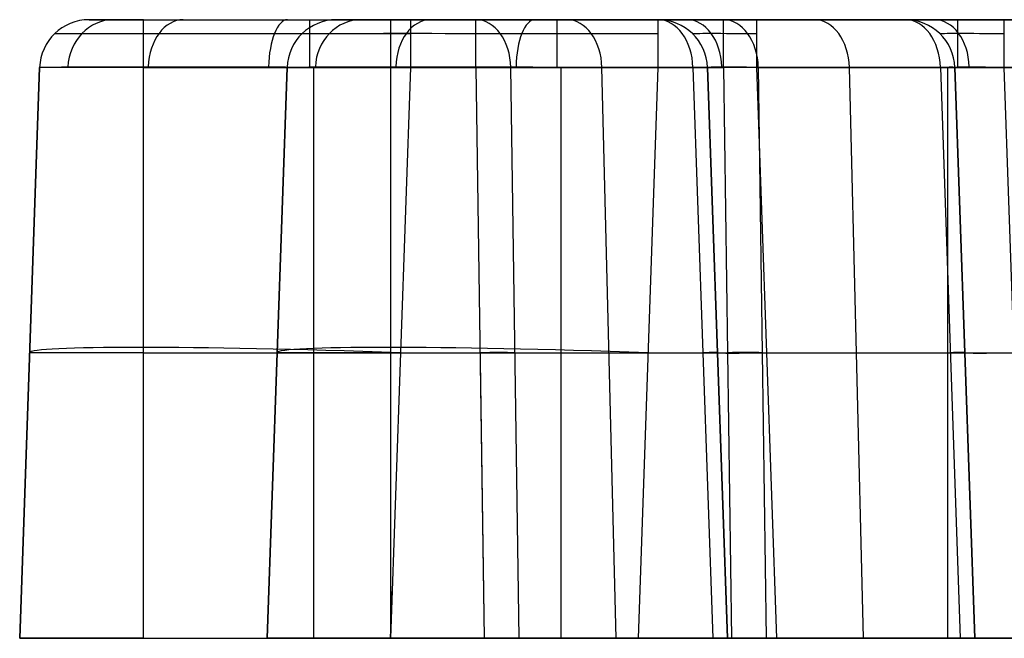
# Model space of a CAD drawing. Extents: x -15 to 7, y 1 to 148.
# Tile 98 of 194: x -13.2 to -9.22, y 135.83 to 138.33. Entities that reach past the tile are written whole.
import ezdxf

# ---------------------------------------------------------------- set-up
doc = ezdxf.new("R2010")
doc.units = 0
doc.layers.add('DEFAULT', color=7, linetype='CONTINUOUS')

msp = doc.modelspace()

# ---------------------------------------------------------------- linework, layer by layer
at = {"layer": 'DEFAULT', "color": 1}
for p, q in [((-12.9196, 138.3283, -91.0159), (-12.9196, 138.3283, -96.9362)), ((-12.7, 138.3283, -97.1558), (-11.3562, 138.3283, -97.1558)), ((-11.9196, 138.3283, -37.25), (-11.9196, 138.3283, -31.3296)), ((-11.9196, 138.3283, -33.75), (-9.6022, 138.3283, -33.75)), ((-10.3562, 138.3283, -37.4695), (-11.7, 138.3283, -37.4695)), ((-7.2, 138.3283, -89.7167), (-11.6204, 138.3283, -89.7167)), ((-11.3562, 138.3283, -97.1558), (-10.6204, 138.3283, -96.4201)), ((-10.6204, 138.3283, -96.4201), (-10.6204, 138.3283, -93.5556)), ((-10.6204, 138.3283, -30.0304), (-7.5791, 138.3283, -30.0304)), ((-9.6204, 138.3283, -36.7338), (-10.3562, 138.3283, -37.4695)), ((-10.2207, 138.3283, -93.1558), (-5.6993, 138.3283, -93.1558)), ((-9.6204, 138.3283, -33.8693), (-9.6204, 138.3283, -36.7338)), ((-6.1127, 138.3283, -33.4695), (-9.2207, 138.3283, -33.4695)), ((-13.1194, 138.1353, -96.9362), (-13.2, 135.8283, -96.9362)), ((-13.2, 135.8283, -90.9353), (-13.1194, 138.1353, -91.0159)), ((-13.1194, 138.1353, -93.9358), (-13.2, 135.8283, -93.9358)), ((-13.1194, 138.1353, -91.0159), (-13.1194, 138.1353, -96.9362)), ((-12.7, 135.8283, -97.4362), (-12.7, 138.1353, -97.3557)), ((-12.7, 138.1353, -97.3557), (-11.3562, 138.1353, -97.3557)), ((-12.1194, 138.1353, -37.25), (-12.2, 135.8283, -37.25)), ((-12.2, 135.8283, -31.249), (-12.1194, 138.1353, -31.3296)), ((-12.1194, 138.1353, -34.2495), (-12.2, 135.8283, -34.2495)), ((-12.1194, 138.1353, -31.3296), (-12.1194, 138.1353, -37.25)), ((-12.0114, 135.8283, -97.4362), (-12.0114, 138.1353, -97.3557)), ((-11.6204, 138.1353, -89.5168), (-11.7009, 135.8283, -89.4362)), ((-11.7, 135.8283, -37.75), (-11.7, 138.1353, -37.6694)), ((-11.7, 138.1353, -37.6694), (-10.3562, 138.1353, -37.6694)), ((-7.2, 138.1353, -89.5168), (-11.6204, 138.1353, -89.5168)), ((-11.3562, 138.1353, -97.3557), (-11.3228, 135.8283, -97.4362)), ((-11.2148, 138.1353, -97.2971), (-10.4791, 138.1353, -96.5614)), ((-11.1815, 135.8283, -97.3777), (-11.2148, 138.1353, -97.2971)), ((-11.0114, 135.8283, -37.75), (-11.0114, 138.1353, -37.6694)), ((-10.79, 135.8283, -96.9862), (-10.847, 138.1353, -96.9293)), ((-10.6204, 138.1353, -29.8305), (-10.7009, 135.8283, -29.75)), ((-7.5892, 138.1353, -29.8305), (-10.6204, 138.1353, -29.8305)), ((-10.4791, 138.1353, -96.5614), (-10.3985, 135.8283, -96.5948)), ((-10.4206, 138.1353, -96.4201), (-10.4206, 138.1353, -93.5556)), ((-10.4206, 138.1353, -93.5556), (-10.34, 135.8283, -93.6361)), ((-10.34, 135.8283, -96.4534), (-10.4206, 138.1353, -96.4201)), ((-10.34, 135.8283, -95.0045), (-10.4206, 138.1353, -95.0045)), ((-10.3562, 138.1353, -37.6694), (-10.3228, 135.8283, -37.75)), ((-10.2207, 138.1353, -93.3557), (-5.6993, 138.1353, -93.3557)), ((-10.1401, 135.8283, -93.4362), (-10.2207, 138.1353, -93.3557)), ((-10.2148, 138.1353, -37.6108), (-9.4791, 138.1353, -36.8751)), ((-10.1815, 135.8283, -37.6914), (-10.2148, 138.1353, -37.6108)), ((-9.79, 135.8283, -37.3), (-9.847, 138.1353, -37.243)), ((-9.4791, 138.1353, -36.8751), (-9.3985, 135.8283, -36.9085)), ((-9.4505, 138.1353, -89.5168), (-9.4505, 135.8283, -89.4362)), ((-9.4206, 138.1353, -36.7338), (-9.4206, 138.1353, -33.8693)), ((-9.4206, 138.1353, -33.8693), (-9.34, 135.8283, -33.9498)), ((-9.34, 135.8283, -36.7672), (-9.4206, 138.1353, -36.7338)), ((-9.34, 135.8283, -35.3182), (-9.4206, 138.1353, -35.3182)), ((-9.2207, 138.1353, -33.6694), (-6.1194, 138.1353, -33.6694)), ((-9.1401, 135.8283, -33.75), (-9.2207, 138.1353, -33.6694)), ((-13.1597, 136.9818, -96.9362), (-13.1597, 136.9818, -90.9756)), ((-12.7, 136.9818, -97.396), (-11.3395, 136.9818, -97.396)), ((-12.1597, 136.9818, -37.25), (-12.1597, 136.9818, -31.2893)), ((-11.7, 136.9818, -37.7097), (-10.3395, 136.9818, -37.7097)), ((-11.6606, 136.9818, -89.4765), (-7.2, 136.9818, -89.4765)), ((-10.4388, 136.9812, -96.5781), (-11.1981, 136.9812, -97.3374)), ((-10.6606, 136.9818, -29.7902), (-7.6496, 136.9818, -29.7902)), ((-10.3803, 136.9818, -96.4368), (-10.3803, 136.9818, -93.5958)), ((-9.4388, 136.9812, -36.8918), (-10.1981, 136.9812, -37.6512)), ((-10.1804, 136.9818, -93.396), (-5.6993, 136.9818, -93.396)), ((-9.3803, 136.9818, -36.7505), (-9.3803, 136.9818, -33.9096)), ((-11.339, 136.9488, -97.3971), (-11.3228, 135.8283, -97.4362)), ((-11.7009, 135.8283, -89.4362), (-11.6937, 136.0344, -89.4434)), ((-13.2, 135.8283, -90.9353), (-13.2, 135.8283, -96.9362)), ((-12.7, 135.8283, -97.4362), (-11.3228, 135.8283, -97.4362)), ((-12.2, 135.8283, -31.249), (-12.2, 135.8283, -37.25)), ((-7.2, 135.8283, -89.4362), (-11.7009, 135.8283, -89.4362)), ((-11.7, 135.8283, -37.75), (-10.3228, 135.8283, -37.75)), ((-11.3228, 135.8283, -97.4362), (-11.1815, 135.8283, -97.3777)), ((-11.1815, 135.8283, -97.3777), (-10.3985, 135.8283, -96.5948)), ((-7.7101, 135.8283, -29.75), (-10.7009, 135.8283, -29.75)), ((-10.3985, 135.8283, -96.5948), (-10.34, 135.8283, -96.4534)), ((-10.34, 135.8283, -96.4534), (-10.34, 135.8283, -93.6361)), ((-10.3228, 135.8283, -37.75), (-10.1815, 135.8283, -37.6914)), ((-10.1815, 135.8283, -37.6914), (-9.3985, 135.8283, -36.9085)), ((-10.1401, 135.8283, -93.4362), (-5.6993, 135.8283, -93.4362)), ((-9.3985, 135.8283, -36.9085), (-9.34, 135.8283, -36.7672)), ((-9.34, 135.8283, -36.7672), (-9.34, 135.8283, -33.9498))]:
    msp.add_line(p, q, dxfattribs=at)
for centre, start, end in [((-12.9196, 138.1283, -96.9362), 90, 178), ((-12.9196, 138.1283, -91.0159), 90, 178), ((-12.9196, 138.1283, -93.9761), 90, 178), ((-11.9196, 138.1283, -31.3296), 90, 178), ((-11.9196, 138.1283, -37.25), 90, 178), ((-11.9196, 138.1283, -34.2898), 90, 178), ((-10.6204, 138.1283, -93.5556), 2, 90), ((-10.6204, 138.1283, -96.4201), 2, 90), ((-10.6204, 138.1283, -94.9878), 2, 90), ((-9.6204, 138.1283, -33.8693), 2, 90), ((-9.6204, 138.1283, -36.7338), 2, 90), ((-9.6204, 138.1283, -35.3015), 2, 90)]:
    msp.add_arc(centre, 0.2, start, end, dxfattribs=at)
at = {"layer": 'DEFAULT', "color": 1, "extrusion": (0.382567, -3.95261e-13, 0.923928)}
msp.add_arc((138.1283, -22.784, -88.5374), 0.2, 0, 87.3878, dxfattribs=at)
at = {"layer": 'DEFAULT', "color": 1, "extrusion": (0, 1, 0)}
for centre, radius, start, end in [((11.6207, -91.0156, 138.3283), 1.2989, 359.9856, 90.0144), ((12.7, -96.9362, 138.3283), 0.2196, 270, 0), ((11.7, -37.25, 138.3283), 0.2196, 270, 0), ((11.7, -37.25, 138.3283), 0.2196, 270, 0), ((9.2208, -33.8692, 138.3283), 0.3997, 359.9856, 90.0144), ((12.7, -96.9362, 138.1353), 0.4194, 270, 360), ((12.7, -96.9362, 136.9818), 0.4597, 270, 0), ((11.7, -37.25, 136.9818), 0.4597, 270, 0), ((10.7013, -31.2487, 135.8283), 1.4987, 359.9856, 90.0144), ((10.1402, -93.6361, 135.8283), 0.1998, 359.9856, 90.0144), ((9.1402, -33.9498, 135.8283), 0.1998, 359.9856, 90.0144)]:
    msp.add_arc(centre, radius, start, end, dxfattribs=at)
at = {"layer": 'DEFAULT', "color": 1, "extrusion": (1, 9.20296e-15, -6.5395e-28)}
msp.add_arc((138.1283, -97.1558, -12.7), 0.2, 272, 360, dxfattribs=at)
at = {"layer": 'DEFAULT', "color": 1, "extrusion": (0.707107, 1.57563e-13, 0.707107)}
msp.add_arc((138.1283, -54.8418, -72.5748), 0.2, 0, 87.1727, dxfattribs=at)
at = {"layer": 'DEFAULT', "color": 1, "extrusion": (0.923928, -1.26398e-13, 0.382567)}
msp.add_arc((138.1283, -78.3473, -45.5563), 0.2, 0, 87.3878, dxfattribs=at)
at = {"layer": 'DEFAULT', "color": 1, "extrusion": (1, 0, 0)}
for centre, start, end in [((138.1283, -97.1558, -12.0281), 272, 0), ((138.1283, -37.4695, -11.0281), 272, 0), ((138.1283, -93.1558, -10.2207), 272, 360), ((138.1283, -89.7167, -9.4102), 0, 88)]:
    msp.add_arc(centre, 0.2, start, end, dxfattribs=at)
at = {"layer": 'DEFAULT', "color": 1, "extrusion": (0.382567, -3.01475e-14, 0.923928)}
msp.add_arc((138.1283, -0.874, -33.009), 0.2, 0, 87.3878, dxfattribs=at)
at = {"layer": 'DEFAULT', "color": 1, "extrusion": (-1.54594e-14, 1, 3.73356e-14)}
msp.add_arc((10.6207, -31.3293, 138.3283), 1.2989, 359.9856, 90.0144, dxfattribs=at)
at = {"layer": 'DEFAULT', "color": 1, "extrusion": (1, 1.78181e-33, -1.72068e-33)}
msp.add_arc((138.1283, -37.4695, -11.7), 0.2, 272, 0, dxfattribs=at)
at = {"layer": 'DEFAULT', "color": 1, "extrusion": (0.707107, -2.78958e-14, 0.707107)}
msp.add_arc((138.1283, -13.3443, -29.6631), 0.2, 0, 87.1727, dxfattribs=at)
at = {"layer": 'DEFAULT', "color": 1, "extrusion": (1, -9.20296e-15, 6.52169e-28)}
msp.add_arc((138.1283, -89.7167, -11.6204), 0.2, 360, 88, dxfattribs=at)
at = {"layer": 'DEFAULT', "color": 1, "extrusion": (0.707107, 1.1324e-15, 0.707107)}
msp.add_arc((138.1283, -60.6695, -76.7295), 0.2, 272, 360, dxfattribs=at)
at = {"layer": 'DEFAULT', "color": 1, "extrusion": (1, 6.42358e-16, -1.83947e-14)}
msp.add_arc((138.1283, -97.1558, -11.3562), 0.2, 272, 0, dxfattribs=at)
at = {"layer": 'DEFAULT', "color": 1, "extrusion": (0.923928, -4.64679e-14, 0.382567)}
msp.add_arc((138.1283, -23.584, -21.7984), 0.2, 0, 87.3878, dxfattribs=at)
at = {"layer": 'DEFAULT', "color": 1, "extrusion": (0.707107, 0, 0.707107)}
for centre in [(138.1283, -60.6695, -76.2093), (138.1283, -19.172, -33.2976)]:
    msp.add_arc(centre, 0.2, 272, 0, dxfattribs=at)
at = {"layer": 'DEFAULT', "color": 1, "extrusion": (-1.21341e-13, 1, 5.0243e-14)}
msp.add_arc((10.2208, -93.5555, 138.3283), 0.3997, 359.9856, 90.0144, dxfattribs=at)
at = {"layer": 'DEFAULT', "color": 1, "extrusion": (1, -1.742e-14, 9.83932e-15)}
msp.add_arc((138.1283, -30.0304, -10.6204), 0.2, 360, 88, dxfattribs=at)
at = {"layer": 'DEFAULT', "color": 1, "extrusion": (0.707107, 2.66832e-14, 0.707107)}
msp.add_arc((138.1283, -60.6695, -75.6891), 0.2, 272, 0, dxfattribs=at)
at = {"layer": 'DEFAULT', "color": 1, "extrusion": (0.707107, 1.62982e-13, 0.707107)}
msp.add_arc((138.1283, -58.5269, -73.3809), 0.2, 272.8273, 0, dxfattribs=at)
at = {"layer": 'DEFAULT', "color": 1, "extrusion": (0.707107, -2.15694e-16, 0.707107)}
msp.add_arc((138.1283, -19.172, -33.8179), 0.2, 272, 0, dxfattribs=at)
at = {"layer": 'DEFAULT', "color": 1, "extrusion": (1, 3.21179e-16, -9.19736e-15)}
msp.add_arc((138.1283, -37.4695, -10.3562), 0.2, 272, 0, dxfattribs=at)
at = {"layer": 'DEFAULT', "color": 1, "extrusion": (0.707107, 1.36382e-15, 0.707107)}
msp.add_arc((138.1283, -19.172, -32.7774), 0.2, 272, 0, dxfattribs=at)
at = {"layer": 'DEFAULT', "color": 1, "extrusion": (0.707107, -1.10898e-13, 0.707107)}
msp.add_arc((138.1283, -17.0294, -30.4692), 0.2, 272.8273, 360, dxfattribs=at)
at = {"layer": 'DEFAULT', "color": 1, "extrusion": (1, 8.88216e-15, -8.5774e-15)}
msp.add_arc((138.1283, -33.4695, -9.2207), 0.2, 272, 0, dxfattribs=at)
at = {"layer": 'DEFAULT', "color": 1, "extrusion": (0.001681, 0.999997, -0.001681)}
for centre in [(11.8506, -90.7855, 138.4028), (10.8506, -31.0993, 138.3042)]:
    msp.add_arc(centre, 1.4403, 0.087, 89.9128, dxfattribs=at)
at = {"layer": 'DEFAULT', "color": 1, "extrusion": (0.009091, 0.999917, -0.009091)}
for centre in [(11.4799, -92.293, 139.0161), (10.48, -32.6091, 138.4826)]:
    msp.add_arc(centre, 0.2584, 359.4212, 90.5741, dxfattribs=at)
at = {"layer": 'DEFAULT', "color": 1, "extrusion": (0.004646, 0.999978, -0.004646)}
for centre in [(12.2621, -90.3733, 138.4942), (11.2621, -30.6877, 138.2215)]:
    msp.add_arc(centre, 1.499, 359.9972, 90.0016, dxfattribs=at)
at = {"layer": 'DEFAULT', "color": 1, "extrusion": (6.77613e-14, 1, 0)}
msp.add_arc((11.7, -37.25, 138.1353), 0.4194, 270, 0, dxfattribs=at)
at = {"layer": 'DEFAULT', "color": 1, "extrusion": (-0.014454, 0.999286, 0.034896)}
for centre in [(9.3572, -101.922, 134.8035), (8.3573, -42.2715, 136.8719), (9.3572, -101.922, 133.6498), (8.3573, -42.2715, 135.7182)]:
    msp.add_arc(centre, 0.2, 225, 269.9711, dxfattribs=at)
at = {"layer": 'DEFAULT', "color": 1, "extrusion": (-0.034896, 0.999286, 0.014454)}
for centre in [(5.7934, -98.4107, 137.0066), (4.794, -38.7301, 137.8345), (5.7934, -98.4107, 135.8529), (4.794, -38.7301, 136.6808)]:
    msp.add_arc(centre, 0.2, 180, 224.9711, dxfattribs=at)
at = {"layer": 'DEFAULT', "color": 1, "extrusion": (0.034709, 0.998795, -0.034709)}
for centre in [(15.0124, -88.7194, 140.8543), (14.013, -29.0678, 138.8174)]:
    msp.add_arc(centre, 0.1993, 359.8035, 90.1274, dxfattribs=at)
at = {"layer": 'DEFAULT', "color": 1, "extrusion": (0.034878, 0.998783, -0.034878)}
for centre in [(16.4323, -86.1615, 139.5312), (15.4329, -26.5103, 137.4843)]:
    msp.add_arc(centre, 1.5, 0, 89.9302, dxfattribs=at)
at = {"layer": 'DEFAULT', "color": 1, "extrusion": (-0.034878, 0.998783, 0.034878)}
for centre in [(5.3934, -98.3263, 133.9147), (4.394, -38.6751, 135.9615)]:
    msp.add_arc(centre, 0.2, 0, 89.9302, dxfattribs=at)
at = {"layer": 'DEFAULT', "color": 1, "extrusion": (-1.33981e-14, 1, 3.23575e-14)}
msp.add_arc((11.7013, -90.9349, 135.8283), 1.4987, 359.9856, 90.0144, dxfattribs=at)
at = {"layer": 'DEFAULT', "color": 1, "extrusion": (5.68434e-14, 1, 5.68434e-14)}
for centre in [(12.7, -96.9362, 135.8283), (11.7, -37.25, 135.8283)]:
    msp.add_arc(centre, 0.5, 270, 0, dxfattribs=at)

doc.saveas('drawing.dxf')
